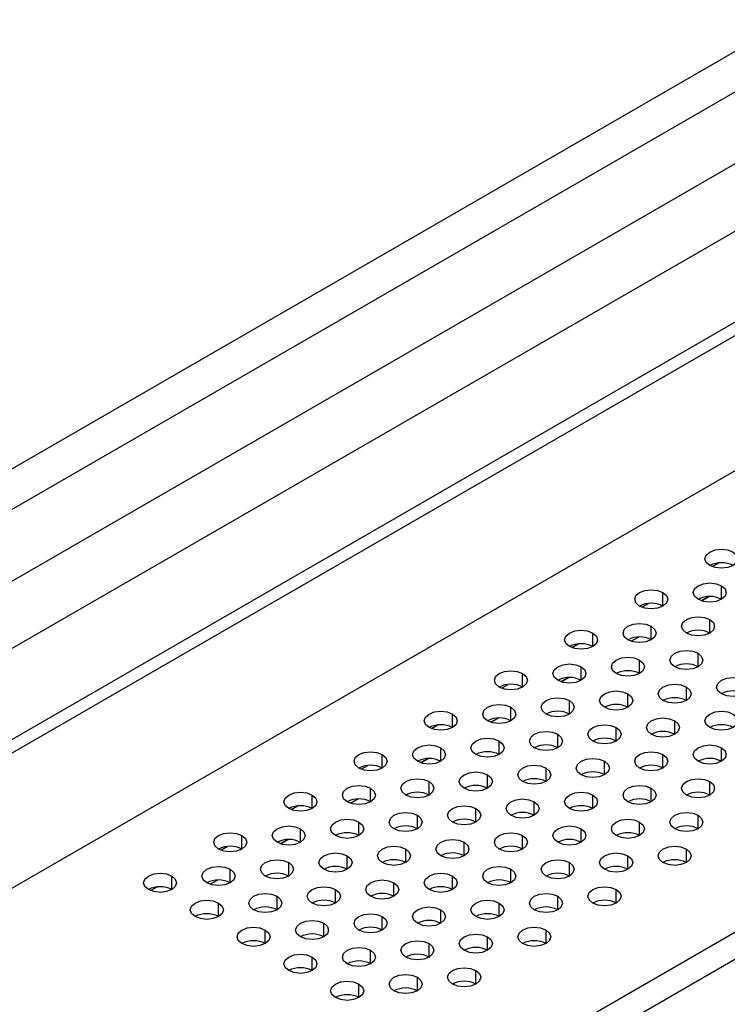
# Model space of a CAD drawing. Header units: millimetres. Extents: x 0 to 1118, y 0 to 864.
# Tile 128 of 256: x 913.61 to 918.96, y 664.06 to 671.5. Entities that reach past the tile are written whole.
import ezdxf

# ---------------------------------------------------------------- set-up
doc = ezdxf.new("R2010")
doc.units = ezdxf.units.MM

msp = doc.modelspace()

# ---------------------------------------------------------------- linework, layer by layer
at = {"color": 7, "linetype": 'Continuous', "lineweight": 25}
for p, q in [((904.8077, 663.0624), (923.9402, 674.1074)), ((924.0178, 673.846), (904.8853, 662.8011)), ((904.8853, 662.2587), (924.4875, 673.5748)), ((924.6169, 673.1392), (905.0148, 661.8232)), ((889.0792, 651.9369), (924.6018, 672.4437)), ((924.6901, 672.3927), (889.1676, 651.8859)), ((888.9024, 650.7122), (924.9553, 671.5251)), ((929.746, 670.8005), (891.9253, 648.9671)), ((929.8343, 670.6474), (892.0137, 648.814)), ((918.7623, 667.1129), (918.8181, 667.1451)), ((918.232, 666.8067), (918.2878, 666.8389)), ((917.7017, 666.5006), (917.7575, 666.5328)), ((917.1713, 666.1944), (917.2271, 666.2266)), ((916.641, 665.8883), (916.6968, 665.9205)), ((916.1107, 665.5821), (916.1665, 665.6143)), ((915.5804, 665.276), (915.6361, 665.3082)), ((915.05, 664.9698), (915.1058, 665.002))]:
    msp.add_line(p, q, dxfattribs=at)
at = {"color": 8, "linetype": 'Continuous', "lineweight": 25}
for p, q in [((918.8429, 667.3709), (918.8921, 667.3992)), ((918.914, 667.1241), (918.914, 667.2262)), ((918.472, 667.0731), (918.472, 667.1751)), ((918.818, 667.1451), (918.7623, 667.1129)), ((918.3126, 667.0647), (918.3617, 667.0931)), ((918.3836, 666.818), (918.3836, 666.92)), ((918.8256, 666.869), (918.8256, 666.971)), ((917.9417, 666.7669), (917.9417, 666.869)), ((918.2877, 666.8389), (918.232, 666.8068)), ((917.7823, 666.7586), (917.8314, 666.7869)), ((918.7372, 666.6139), (918.7372, 666.7159)), ((917.8533, 666.5118), (917.8533, 666.6139)), ((918.2952, 666.5628), (918.2952, 666.6649)), ((917.4114, 666.4608), (917.4114, 666.5628)), ((917.252, 666.4524), (917.3011, 666.4808)), ((917.7574, 666.5328), (917.7016, 666.5006)), ((918.6488, 666.3587), (918.6488, 666.4608)), ((918.2069, 666.3077), (918.2069, 666.4098)), ((917.7649, 666.2567), (917.7649, 666.3587)), ((916.881, 666.1546), (916.881, 666.2567)), ((917.323, 666.2057), (917.323, 666.3077)), ((916.7216, 666.1463), (916.7707, 666.1746)), ((917.2271, 666.2266), (917.1713, 666.1944)), ((918.5604, 666.1036), (918.5604, 666.2057)), ((917.6765, 666.0015), (917.6765, 666.1036)), ((918.1185, 666.0526), (918.1185, 666.1546)), ((917.2346, 665.9505), (917.2346, 666.0526)), ((916.3507, 665.8485), (916.3507, 665.9505)), ((916.7926, 665.8995), (916.7926, 666.0015)), ((918.472, 665.8485), (918.472, 665.9505)), ((918.914, 665.8995), (918.914, 666.0015)), ((916.1913, 665.8401), (916.2404, 665.8685)), ((916.6967, 665.9205), (916.641, 665.8883)), ((918.0301, 665.7974), (918.0301, 665.8995)), ((917.1462, 665.6954), (917.1462, 665.7974)), ((917.5881, 665.7464), (917.5881, 665.8485)), ((916.7043, 665.6444), (916.7043, 665.7464)), ((918.8256, 665.6444), (918.8256, 665.7464)), ((915.8204, 665.5423), (915.8204, 665.6444)), ((916.2623, 665.5933), (916.2623, 665.6954)), ((917.9417, 665.5423), (917.9417, 665.6444)), ((918.3836, 665.5933), (918.3836, 665.6954)), ((916.1664, 665.6143), (916.1106, 665.5821)), ((917.4998, 665.4913), (917.4998, 665.5933)), ((915.661, 665.534), (915.7101, 665.5623)), ((917.0578, 665.4403), (917.0578, 665.5423)), ((916.1739, 665.3382), (916.1739, 665.4403)), ((916.6159, 665.3892), (916.6159, 665.4913)), ((918.2952, 665.3382), (918.2952, 665.4403)), ((918.7372, 665.3892), (918.7372, 665.4913)), ((915.732, 665.2872), (915.732, 665.3892)), ((917.8533, 665.2872), (917.8533, 665.3892)), ((915.29, 665.2362), (915.29, 665.3382)), ((915.6361, 665.3082), (915.5803, 665.276)), ((916.9694, 665.1851), (916.9694, 665.2872)), ((917.4114, 665.2362), (917.4114, 665.3382)), ((915.1306, 665.2278), (915.1798, 665.2562)), ((916.5275, 665.1341), (916.5275, 665.2362)), ((918.6488, 665.1341), (918.6488, 665.2362)), ((915.6436, 665.0321), (915.6436, 665.1341)), ((916.0855, 665.0831), (916.0855, 665.1851)), ((917.7649, 665.0321), (917.7649, 665.1341)), ((918.2069, 665.0831), (918.2069, 665.1851)), ((915.2017, 664.981), (915.2017, 665.0831)), ((917.323, 664.981), (917.323, 665.0831)), ((914.7597, 664.93), (914.7597, 665.0321)), ((915.1057, 665.002), (915.05, 664.9698)), ((916.4391, 664.879), (916.4391, 664.981)), ((916.881, 664.93), (916.881, 665.0321)), ((914.6003, 664.9217), (914.6494, 664.95)), ((915.9971, 664.828), (915.9971, 664.93)), ((918.1185, 664.828), (918.1185, 664.93)), ((915.1133, 664.7259), (915.1133, 664.828)), ((915.5552, 664.7769), (915.5552, 664.879)), ((917.2346, 664.7259), (917.2346, 664.828)), ((917.6765, 664.7769), (917.6765, 664.879)), ((916.7926, 664.6749), (916.7926, 664.7769)), ((915.9088, 664.5728), (915.9088, 664.6749)), ((916.3507, 664.6239), (916.3507, 664.7259)), ((915.4668, 664.5218), (915.4668, 664.6239)), ((917.5881, 664.5218), (917.5881, 664.6239)), ((917.1462, 664.4708), (917.1462, 664.5728)), ((916.2623, 664.3687), (916.2623, 664.4708)), ((916.7043, 664.4198), (916.7043, 664.5218)), ((915.8204, 664.3177), (915.8204, 664.4198)), ((917.0578, 664.2157), (917.0578, 664.3177)), ((916.6159, 664.1646), (916.6159, 664.2667)), ((916.1739, 664.1136), (916.1739, 664.2157))]:
    msp.add_line(p, q, dxfattribs=at)
at = {"color": 7, "linetype": 'Continuous', "lineweight": 25, "flags": 128}
for points in [[(918.8256, 667.3792), (918.7985, 667.4026), (918.789, 667.4303), (918.7985, 667.4579), (918.8256, 667.4813), (918.8661, 667.4969), (918.914, 667.5024), (918.9618, 667.4969), (919.0024, 667.4813)], [(919.0024, 667.4813), (919.0294, 667.4579), (919.039, 667.4303), (919.0294, 667.4026), (919.0024, 667.3792), (918.9618, 667.3636), (918.914, 667.3581), (918.8661, 667.3636), (918.8256, 667.3792)], [(918.7372, 667.1241), (918.7101, 667.1475), (918.7006, 667.1751), (918.7101, 667.2028), (918.7372, 667.2262), (918.7777, 667.2418), (918.8256, 667.2473), (918.8734, 667.2418), (918.914, 667.2262)], [(918.914, 667.2262), (918.9411, 667.2028), (918.9506, 667.1751), (918.9411, 667.1475), (918.914, 667.1241), (918.8734, 667.1085), (918.8256, 667.103), (918.7777, 667.1085), (918.7372, 667.1241)], [(918.2952, 667.0731), (918.2681, 667.0965), (918.2586, 667.1241), (918.2681, 667.1517), (918.2952, 667.1751), (918.3358, 667.1908), (918.3836, 667.1963), (918.4315, 667.1908), (918.472, 667.1751)], [(918.472, 667.1751), (918.4991, 667.1517), (918.5086, 667.1241), (918.4991, 667.0965), (918.472, 667.0731), (918.4315, 667.0574), (918.3836, 667.052), (918.3358, 667.0574), (918.2952, 667.0731)], [(918.6488, 666.869), (918.6217, 666.8924), (918.6122, 666.92), (918.6217, 666.9476), (918.6488, 666.971), (918.6894, 666.9867), (918.7372, 666.9922), (918.785, 666.9867), (918.8256, 666.971)], [(918.2069, 666.818), (918.1798, 666.8414), (918.1702, 666.869), (918.1798, 666.8966), (918.2069, 666.92), (918.2474, 666.9357), (918.2952, 666.9411), (918.3431, 666.9357), (918.3836, 666.92)], [(918.3836, 666.92), (918.4107, 666.8966), (918.4202, 666.869), (918.4107, 666.8414), (918.3836, 666.818), (918.3431, 666.8023), (918.2952, 666.7968), (918.2474, 666.8023), (918.2069, 666.818)], [(918.8256, 666.971), (918.8527, 666.9476), (918.8622, 666.92), (918.8527, 666.8924), (918.8256, 666.869), (918.785, 666.8533), (918.7372, 666.8478), (918.6894, 666.8533), (918.6488, 666.869)], [(917.7649, 666.7669), (917.7378, 666.7903), (917.7283, 666.818), (917.7378, 666.8456), (917.7649, 666.869), (917.8055, 666.8846), (917.8533, 666.8901), (917.9011, 666.8846), (917.9417, 666.869)], [(917.9417, 666.869), (917.9688, 666.8456), (917.9783, 666.818), (917.9688, 666.7903), (917.9417, 666.7669), (917.9011, 666.7513), (917.8533, 666.7458), (917.8055, 666.7513), (917.7649, 666.7669)], [(918.1185, 666.5628), (918.0914, 666.5862), (918.0819, 666.6139), (918.0914, 666.6415), (918.1185, 666.6649), (918.159, 666.6805), (918.2069, 666.686), (918.2547, 666.6805), (918.2952, 666.6649)], [(918.5604, 666.6139), (918.5333, 666.6373), (918.5238, 666.6649), (918.5333, 666.6925), (918.5604, 666.7159), (918.601, 666.7315), (918.6488, 666.737), (918.6966, 666.7315), (918.7372, 666.7159)], [(918.7372, 666.7159), (918.7643, 666.6925), (918.7738, 666.6649), (918.7643, 666.6373), (918.7372, 666.6139), (918.6966, 666.5982), (918.6488, 666.5927), (918.601, 666.5982), (918.5604, 666.6139)], [(917.6765, 666.5118), (917.6494, 666.5352), (917.6399, 666.5628), (917.6494, 666.5904), (917.6765, 666.6139), (917.7171, 666.6295), (917.7649, 666.635), (917.8128, 666.6295), (917.8533, 666.6139)], [(917.8533, 666.6139), (917.8804, 666.5904), (917.8899, 666.5628), (917.8804, 666.5352), (917.8533, 666.5118), (917.8128, 666.4962), (917.7649, 666.4907), (917.7171, 666.4962), (917.6765, 666.5118)], [(918.2952, 666.6649), (918.3223, 666.6415), (918.3319, 666.6139), (918.3223, 666.5862), (918.2952, 666.5628), (918.2547, 666.5472), (918.2069, 666.5417), (918.159, 666.5472), (918.1185, 666.5628)], [(917.2346, 666.4608), (917.2075, 666.4842), (917.198, 666.5118), (917.2075, 666.5394), (917.2346, 666.5628), (917.2751, 666.5785), (917.323, 666.584), (917.3708, 666.5785), (917.4114, 666.5628)], [(917.4114, 666.5628), (917.4385, 666.5394), (917.448, 666.5118), (917.4385, 666.4842), (917.4114, 666.4608), (917.3708, 666.4451), (917.323, 666.4396), (917.2751, 666.4451), (917.2346, 666.4608)], [(918.472, 666.3587), (918.4449, 666.3821), (918.4354, 666.4098), (918.4449, 666.4374), (918.472, 666.4608), (918.5126, 666.4764), (918.5604, 666.4819), (918.6082, 666.4764), (918.6488, 666.4608)], [(918.6488, 666.4608), (918.6759, 666.4374), (918.6854, 666.4098), (918.6759, 666.3821), (918.6488, 666.3587), (918.6082, 666.3431), (918.5604, 666.3376), (918.5126, 666.3431), (918.472, 666.3587)], [(918.914, 666.4098), (918.8869, 666.4332), (918.8774, 666.4608), (918.8869, 666.4884), (918.914, 666.5118), (918.9545, 666.5274), (919.0024, 666.5329), (919.0502, 666.5274), (919.0907, 666.5118)], [(919.0907, 666.5118), (919.1178, 666.4884), (919.1274, 666.4608), (919.1178, 666.4332), (919.0907, 666.4098), (919.0502, 666.3941), (919.0024, 666.3886), (918.9545, 666.3941), (918.914, 666.4098)], [(918.0301, 666.3077), (918.003, 666.3311), (917.9935, 666.3587), (918.003, 666.3863), (918.0301, 666.4098), (918.0706, 666.4254), (918.1185, 666.4309), (918.1663, 666.4254), (918.2069, 666.4098)], [(918.2069, 666.4098), (918.234, 666.3863), (918.2435, 666.3587), (918.234, 666.3311), (918.2069, 666.3077), (918.1663, 666.2921), (918.1185, 666.2866), (918.0706, 666.2921), (918.0301, 666.3077)], [(917.1462, 666.2057), (917.1191, 666.2291), (917.1096, 666.2567), (917.1191, 666.2843), (917.1462, 666.3077), (917.1868, 666.3233), (917.2346, 666.3288), (917.2824, 666.3233), (917.323, 666.3077)], [(917.5881, 666.2567), (917.561, 666.2801), (917.5515, 666.3077), (917.561, 666.3353), (917.5881, 666.3587), (917.6287, 666.3744), (917.6765, 666.3799), (917.7244, 666.3744), (917.7649, 666.3587)], [(917.7649, 666.3587), (917.792, 666.3353), (917.8015, 666.3077), (917.792, 666.2801), (917.7649, 666.2567), (917.7244, 666.241), (917.6765, 666.2355), (917.6287, 666.241), (917.5881, 666.2567)], [(916.7043, 666.1546), (916.6772, 666.178), (916.6676, 666.2057), (916.6772, 666.2333), (916.7043, 666.2567), (916.7448, 666.2723), (916.7926, 666.2778), (916.8405, 666.2723), (916.881, 666.2567)], [(916.881, 666.2567), (916.9081, 666.2333), (916.9176, 666.2057), (916.9081, 666.178), (916.881, 666.1546), (916.8405, 666.139), (916.7926, 666.1335), (916.7448, 666.139), (916.7043, 666.1546)], [(917.323, 666.3077), (917.3501, 666.2843), (917.3596, 666.2567), (917.3501, 666.2291), (917.323, 666.2057), (917.2824, 666.19), (917.2346, 666.1845), (917.1868, 666.19), (917.1462, 666.2057)], [(918.8256, 666.1546), (918.7985, 666.178), (918.789, 666.2057), (918.7985, 666.2333), (918.8256, 666.2567), (918.8661, 666.2723), (918.914, 666.2778), (918.9618, 666.2723), (919.0024, 666.2567)], [(919.0024, 666.2567), (919.0294, 666.2333), (919.039, 666.2057), (919.0294, 666.178), (919.0024, 666.1546), (918.9618, 666.139), (918.914, 666.1335), (918.8661, 666.139), (918.8256, 666.1546)], [(917.9417, 666.0526), (917.9146, 666.076), (917.9051, 666.1036), (917.9146, 666.1312), (917.9417, 666.1546), (917.9822, 666.1703), (918.0301, 666.1758), (918.0779, 666.1703), (918.1185, 666.1546)], [(918.3836, 666.1036), (918.3565, 666.127), (918.347, 666.1546), (918.3565, 666.1822), (918.3836, 666.2057), (918.4242, 666.2213), (918.472, 666.2268), (918.5199, 666.2213), (918.5604, 666.2057)], [(918.5604, 666.2057), (918.5875, 666.1822), (918.597, 666.1546), (918.5875, 666.127), (918.5604, 666.1036), (918.5199, 666.088), (918.472, 666.0825), (918.4242, 666.088), (918.3836, 666.1036)], [(917.4998, 666.0015), (917.4727, 666.025), (917.4631, 666.0526), (917.4727, 666.0802), (917.4998, 666.1036), (917.5403, 666.1192), (917.5881, 666.1247), (917.636, 666.1192), (917.6765, 666.1036)], [(917.6765, 666.1036), (917.7036, 666.0802), (917.7131, 666.0526), (917.7036, 666.025), (917.6765, 666.0015), (917.636, 665.9859), (917.5881, 665.9804), (917.5403, 665.9859), (917.4998, 666.0015)], [(918.1185, 666.1546), (918.1456, 666.1312), (918.1551, 666.1036), (918.1456, 666.076), (918.1185, 666.0526), (918.0779, 666.0369), (918.0301, 666.0314), (917.9822, 666.0369), (917.9417, 666.0526)], [(916.6159, 665.8995), (916.5888, 665.9229), (916.5793, 665.9505), (916.5888, 665.9781), (916.6159, 666.0015), (916.6564, 666.0172), (916.7043, 666.0227), (916.7521, 666.0172), (916.7926, 666.0015)], [(917.0578, 665.9505), (917.0307, 665.9739), (917.0212, 666.0015), (917.0307, 666.0292), (917.0578, 666.0526), (917.0984, 666.0682), (917.1462, 666.0737), (917.194, 666.0682), (917.2346, 666.0526)], [(917.2346, 666.0526), (917.2617, 666.0292), (917.2712, 666.0015), (917.2617, 665.9739), (917.2346, 665.9505), (917.194, 665.9349), (917.1462, 665.9294), (917.0984, 665.9349), (917.0578, 665.9505)], [(918.7372, 665.8995), (918.7101, 665.9229), (918.7006, 665.9505), (918.7101, 665.9781), (918.7372, 666.0015), (918.7777, 666.0172), (918.8256, 666.0227), (918.8734, 666.0172), (918.914, 666.0015)], [(916.1739, 665.8485), (916.1468, 665.8719), (916.1373, 665.8995), (916.1468, 665.9271), (916.1739, 665.9505), (916.2145, 665.9662), (916.2623, 665.9717), (916.3101, 665.9662), (916.3507, 665.9505)], [(916.3507, 665.9505), (916.3778, 665.9271), (916.3873, 665.8995), (916.3778, 665.8719), (916.3507, 665.8485), (916.3101, 665.8328), (916.2623, 665.8273), (916.2145, 665.8328), (916.1739, 665.8485)], [(916.7926, 666.0015), (916.8197, 665.9781), (916.8293, 665.9505), (916.8197, 665.9229), (916.7926, 665.8995), (916.7521, 665.8839), (916.7043, 665.8784), (916.6564, 665.8839), (916.6159, 665.8995)], [(918.2952, 665.8485), (918.2681, 665.8719), (918.2586, 665.8995), (918.2681, 665.9271), (918.2952, 665.9505), (918.3358, 665.9662), (918.3836, 665.9717), (918.4315, 665.9662), (918.472, 665.9505)], [(918.472, 665.9505), (918.4991, 665.9271), (918.5086, 665.8995), (918.4991, 665.8719), (918.472, 665.8485), (918.4315, 665.8328), (918.3836, 665.8273), (918.3358, 665.8328), (918.2952, 665.8485)], [(918.914, 666.0015), (918.9411, 665.9781), (918.9506, 665.9505), (918.9411, 665.9229), (918.914, 665.8995), (918.8734, 665.8839), (918.8256, 665.8784), (918.7777, 665.8839), (918.7372, 665.8995)], [(917.4114, 665.7464), (917.3843, 665.7698), (917.3748, 665.7974), (917.3843, 665.8251), (917.4114, 665.8485), (917.4519, 665.8641), (917.4998, 665.8696), (917.5476, 665.8641), (917.5881, 665.8485)], [(917.8533, 665.7974), (917.8262, 665.8209), (917.8167, 665.8485), (917.8262, 665.8761), (917.8533, 665.8995), (917.8939, 665.9151), (917.9417, 665.9206), (917.9895, 665.9151), (918.0301, 665.8995)], [(918.0301, 665.8995), (918.0572, 665.8761), (918.0667, 665.8485), (918.0572, 665.8209), (918.0301, 665.7974), (917.9895, 665.7818), (917.9417, 665.7763), (917.8939, 665.7818), (917.8533, 665.7974)], [(916.9694, 665.6954), (916.9423, 665.7188), (916.9328, 665.7464), (916.9423, 665.774), (916.9694, 665.7974), (917.01, 665.8131), (917.0578, 665.8186), (917.1056, 665.8131), (917.1462, 665.7974)], [(917.1462, 665.7974), (917.1733, 665.774), (917.1828, 665.7464), (917.1733, 665.7188), (917.1462, 665.6954), (917.1056, 665.6798), (917.0578, 665.6743), (917.01, 665.6798), (916.9694, 665.6954)], [(917.5881, 665.8485), (917.6152, 665.8251), (917.6248, 665.7974), (917.6152, 665.7698), (917.5881, 665.7464), (917.5476, 665.7308), (917.4998, 665.7253), (917.4519, 665.7308), (917.4114, 665.7464)], [(916.0855, 665.5933), (916.0584, 665.6168), (916.0489, 665.6444), (916.0584, 665.672), (916.0855, 665.6954), (916.1261, 665.711), (916.1739, 665.7165), (916.2218, 665.711), (916.2623, 665.6954)], [(916.5275, 665.6444), (916.5004, 665.6678), (916.4909, 665.6954), (916.5004, 665.723), (916.5275, 665.7464), (916.568, 665.7621), (916.6159, 665.7676), (916.6637, 665.7621), (916.7043, 665.7464)], [(916.7043, 665.7464), (916.7314, 665.723), (916.7409, 665.6954), (916.7314, 665.6678), (916.7043, 665.6444), (916.6637, 665.6287), (916.6159, 665.6232), (916.568, 665.6287), (916.5275, 665.6444)], [(918.2069, 665.5933), (918.1798, 665.6168), (918.1702, 665.6444), (918.1798, 665.672), (918.2069, 665.6954), (918.2474, 665.711), (918.2952, 665.7165), (918.3431, 665.711), (918.3836, 665.6954)], [(918.6488, 665.6444), (918.6217, 665.6678), (918.6122, 665.6954), (918.6217, 665.723), (918.6488, 665.7464), (918.6894, 665.7621), (918.7372, 665.7676), (918.785, 665.7621), (918.8256, 665.7464)], [(918.8256, 665.7464), (918.8527, 665.723), (918.8622, 665.6954), (918.8527, 665.6678), (918.8256, 665.6444), (918.785, 665.6287), (918.7372, 665.6232), (918.6894, 665.6287), (918.6488, 665.6444)], [(915.6436, 665.5423), (915.6165, 665.5657), (915.607, 665.5933), (915.6165, 665.621), (915.6436, 665.6444), (915.6841, 665.66), (915.732, 665.6655), (915.7798, 665.66), (915.8204, 665.6444)], [(915.8204, 665.6444), (915.8475, 665.621), (915.857, 665.5933), (915.8475, 665.5657), (915.8204, 665.5423), (915.7798, 665.5267), (915.732, 665.5212), (915.6841, 665.5267), (915.6436, 665.5423)], [(916.2623, 665.6954), (916.2894, 665.672), (916.2989, 665.6444), (916.2894, 665.6168), (916.2623, 665.5933), (916.2218, 665.5777), (916.1739, 665.5722), (916.1261, 665.5777), (916.0855, 665.5933)], [(917.7649, 665.5423), (917.7378, 665.5657), (917.7283, 665.5933), (917.7378, 665.621), (917.7649, 665.6444), (917.8055, 665.66), (917.8533, 665.6655), (917.9011, 665.66), (917.9417, 665.6444)], [(917.9417, 665.6444), (917.9688, 665.621), (917.9783, 665.5933), (917.9688, 665.5657), (917.9417, 665.5423), (917.9011, 665.5267), (917.8533, 665.5212), (917.8055, 665.5267), (917.7649, 665.5423)], [(918.3836, 665.6954), (918.4107, 665.672), (918.4202, 665.6444), (918.4107, 665.6168), (918.3836, 665.5933), (918.3431, 665.5777), (918.2952, 665.5722), (918.2474, 665.5777), (918.2069, 665.5933)], [(917.323, 665.4913), (917.2959, 665.5147), (917.2864, 665.5423), (917.2959, 665.5699), (917.323, 665.5933), (917.3635, 665.609), (917.4114, 665.6145), (917.4592, 665.609), (917.4998, 665.5933)], [(917.4998, 665.5933), (917.5268, 665.5699), (917.5364, 665.5423), (917.5268, 665.5147), (917.4998, 665.4913), (917.4592, 665.4757), (917.4114, 665.4702), (917.3635, 665.4757), (917.323, 665.4913)], [(916.4391, 665.3892), (916.412, 665.4127), (916.4025, 665.4403), (916.412, 665.4679), (916.4391, 665.4913), (916.4796, 665.5069), (916.5275, 665.5124), (916.5753, 665.5069), (916.6159, 665.4913)], [(916.881, 665.4403), (916.8539, 665.4637), (916.8444, 665.4913), (916.8539, 665.5189), (916.881, 665.5423), (916.9216, 665.558), (916.9694, 665.5635), (917.0173, 665.558), (917.0578, 665.5423)], [(917.0578, 665.5423), (917.0849, 665.5189), (917.0944, 665.4913), (917.0849, 665.4637), (917.0578, 665.4403), (917.0173, 665.4246), (916.9694, 665.4191), (916.9216, 665.4246), (916.881, 665.4403)], [(918.5604, 665.3892), (918.5333, 665.4127), (918.5238, 665.4403), (918.5333, 665.4679), (918.5604, 665.4913), (918.601, 665.5069), (918.6488, 665.5124), (918.6966, 665.5069), (918.7372, 665.4913)], [(915.9971, 665.3382), (915.9701, 665.3616), (915.9605, 665.3892), (915.9701, 665.4169), (915.9971, 665.4403), (916.0377, 665.4559), (916.0855, 665.4614), (916.1334, 665.4559), (916.1739, 665.4403)], [(916.1739, 665.4403), (916.201, 665.4169), (916.2105, 665.3892), (916.201, 665.3616), (916.1739, 665.3382), (916.1334, 665.3226), (916.0855, 665.3171), (916.0377, 665.3226), (915.9971, 665.3382)], [(916.6159, 665.4913), (916.643, 665.4679), (916.6525, 665.4403), (916.643, 665.4127), (916.6159, 665.3892), (916.5753, 665.3736), (916.5275, 665.3681), (916.4796, 665.3736), (916.4391, 665.3892)], [(918.1185, 665.3382), (918.0914, 665.3616), (918.0819, 665.3892), (918.0914, 665.4169), (918.1185, 665.4403), (918.159, 665.4559), (918.2069, 665.4614), (918.2547, 665.4559), (918.2952, 665.4403)], [(918.2952, 665.4403), (918.3223, 665.4169), (918.3319, 665.3892), (918.3223, 665.3616), (918.2952, 665.3382), (918.2547, 665.3226), (918.2069, 665.3171), (918.159, 665.3226), (918.1185, 665.3382)], [(918.7372, 665.4913), (918.7643, 665.4679), (918.7738, 665.4403), (918.7643, 665.4127), (918.7372, 665.3892), (918.6966, 665.3736), (918.6488, 665.3681), (918.601, 665.3736), (918.5604, 665.3892)], [(915.1133, 665.2362), (915.0862, 665.2596), (915.0767, 665.2872), (915.0862, 665.3148), (915.1133, 665.3382), (915.1538, 665.3539), (915.2017, 665.3594), (915.2495, 665.3539), (915.29, 665.3382)], [(915.5552, 665.2872), (915.5281, 665.3106), (915.5186, 665.3382), (915.5281, 665.3658), (915.5552, 665.3892), (915.5958, 665.4049), (915.6436, 665.4104), (915.6914, 665.4049), (915.732, 665.3892)], [(915.732, 665.3892), (915.7591, 665.3658), (915.7686, 665.3382), (915.7591, 665.3106), (915.732, 665.2872), (915.6914, 665.2716), (915.6436, 665.2661), (915.5958, 665.2716), (915.5552, 665.2872)], [(917.2346, 665.2362), (917.2075, 665.2596), (917.198, 665.2872), (917.2075, 665.3148), (917.2346, 665.3382), (917.2751, 665.3539), (917.323, 665.3594), (917.3708, 665.3539), (917.4114, 665.3382)], [(917.6765, 665.2872), (917.6494, 665.3106), (917.6399, 665.3382), (917.6494, 665.3658), (917.6765, 665.3892), (917.7171, 665.4049), (917.7649, 665.4104), (917.8128, 665.4049), (917.8533, 665.3892)], [(917.8533, 665.3892), (917.8804, 665.3658), (917.8899, 665.3382), (917.8804, 665.3106), (917.8533, 665.2872), (917.8128, 665.2716), (917.7649, 665.2661), (917.7171, 665.2716), (917.6765, 665.2872)], [(915.29, 665.3382), (915.3171, 665.3148), (915.3267, 665.2872), (915.3171, 665.2596), (915.29, 665.2362), (915.2495, 665.2205), (915.2017, 665.215), (915.1538, 665.2205), (915.1133, 665.2362)], [(916.7926, 665.1851), (916.7655, 665.2086), (916.756, 665.2362), (916.7655, 665.2638), (916.7926, 665.2872), (916.8332, 665.3028), (916.881, 665.3083), (916.9289, 665.3028), (916.9694, 665.2872)], [(916.9694, 665.2872), (916.9965, 665.2638), (917.006, 665.2362), (916.9965, 665.2086), (916.9694, 665.1851), (916.9289, 665.1695), (916.881, 665.164), (916.8332, 665.1695), (916.7926, 665.1851)], [(917.4114, 665.3382), (917.4385, 665.3148), (917.448, 665.2872), (917.4385, 665.2596), (917.4114, 665.2362), (917.3708, 665.2205), (917.323, 665.215), (917.2751, 665.2205), (917.2346, 665.2362)], [(915.9088, 665.0831), (915.8817, 665.1065), (915.8721, 665.1341), (915.8817, 665.1617), (915.9088, 665.1851), (915.9493, 665.2008), (915.9971, 665.2063), (916.045, 665.2008), (916.0855, 665.1851)], [(916.3507, 665.1341), (916.3236, 665.1575), (916.3141, 665.1851), (916.3236, 665.2128), (916.3507, 665.2362), (916.3913, 665.2518), (916.4391, 665.2573), (916.4869, 665.2518), (916.5275, 665.2362)], [(916.5275, 665.2362), (916.5546, 665.2128), (916.5641, 665.1851), (916.5546, 665.1575), (916.5275, 665.1341), (916.4869, 665.1185), (916.4391, 665.113), (916.3913, 665.1185), (916.3507, 665.1341)], [(918.0301, 665.0831), (918.003, 665.1065), (917.9935, 665.1341), (918.003, 665.1617), (918.0301, 665.1851), (918.0706, 665.2008), (918.1185, 665.2063), (918.1663, 665.2008), (918.2069, 665.1851)], [(918.472, 665.1341), (918.4449, 665.1575), (918.4354, 665.1851), (918.4449, 665.2128), (918.472, 665.2362), (918.5126, 665.2518), (918.5604, 665.2573), (918.6082, 665.2518), (918.6488, 665.2362)], [(918.6488, 665.2362), (918.6759, 665.2128), (918.6854, 665.1851), (918.6759, 665.1575), (918.6488, 665.1341), (918.6082, 665.1185), (918.5604, 665.113), (918.5126, 665.1185), (918.472, 665.1341)], [(915.4668, 665.0321), (915.4397, 665.0555), (915.4302, 665.0831), (915.4397, 665.1107), (915.4668, 665.1341), (915.5074, 665.1498), (915.5552, 665.1553), (915.603, 665.1498), (915.6436, 665.1341)], [(915.6436, 665.1341), (915.6707, 665.1107), (915.6802, 665.0831), (915.6707, 665.0555), (915.6436, 665.0321), (915.603, 665.0164), (915.5552, 665.0109), (915.5074, 665.0164), (915.4668, 665.0321)], [(916.0855, 665.1851), (916.1126, 665.1617), (916.1221, 665.1341), (916.1126, 665.1065), (916.0855, 665.0831), (916.045, 665.0674), (915.9971, 665.062), (915.9493, 665.0674), (915.9088, 665.0831)], [(917.5881, 665.0321), (917.561, 665.0555), (917.5515, 665.0831), (917.561, 665.1107), (917.5881, 665.1341), (917.6287, 665.1498), (917.6765, 665.1553), (917.7244, 665.1498), (917.7649, 665.1341)], [(917.7649, 665.1341), (917.792, 665.1107), (917.8015, 665.0831), (917.792, 665.0555), (917.7649, 665.0321), (917.7244, 665.0164), (917.6765, 665.0109), (917.6287, 665.0164), (917.5881, 665.0321)], [(918.2069, 665.1851), (918.234, 665.1617), (918.2435, 665.1341), (918.234, 665.1065), (918.2069, 665.0831), (918.1663, 665.0674), (918.1185, 665.062), (918.0706, 665.0674), (918.0301, 665.0831)], [(914.5829, 664.93), (914.5558, 664.9534), (914.5463, 664.981), (914.5558, 665.0087), (914.5829, 665.0321), (914.6235, 665.0477), (914.6713, 665.0532), (914.7192, 665.0477), (914.7597, 665.0321)], [(915.0249, 664.981), (914.9978, 665.0045), (914.9883, 665.0321), (914.9978, 665.0597), (915.0249, 665.0831), (915.0654, 665.0987), (915.1133, 665.1042), (915.1611, 665.0987), (915.2017, 665.0831)], [(915.2017, 665.0831), (915.2288, 665.0597), (915.2383, 665.0321), (915.2288, 665.0045), (915.2017, 664.981), (915.1611, 664.9654), (915.1133, 664.9599), (915.0654, 664.9654), (915.0249, 664.981)], [(916.7043, 664.93), (916.6772, 664.9534), (916.6676, 664.981), (916.6772, 665.0087), (916.7043, 665.0321), (916.7448, 665.0477), (916.7926, 665.0532), (916.8405, 665.0477), (916.881, 665.0321)], [(917.1462, 664.981), (917.1191, 665.0045), (917.1096, 665.0321), (917.1191, 665.0597), (917.1462, 665.0831), (917.1868, 665.0987), (917.2346, 665.1042), (917.2824, 665.0987), (917.323, 665.0831)], [(917.323, 665.0831), (917.3501, 665.0597), (917.3596, 665.0321), (917.3501, 665.0045), (917.323, 664.981), (917.2824, 664.9654), (917.2346, 664.9599), (917.1868, 664.9654), (917.1462, 664.981)], [(914.7597, 665.0321), (914.7868, 665.0087), (914.7963, 664.981), (914.7868, 664.9534), (914.7597, 664.93), (914.7192, 664.9144), (914.6713, 664.9089), (914.6235, 664.9144), (914.5829, 664.93)], [(916.2623, 664.879), (916.2352, 664.9024), (916.2257, 664.93), (916.2352, 664.9576), (916.2623, 664.981), (916.3029, 664.9967), (916.3507, 665.0022), (916.3985, 664.9967), (916.4391, 664.981)], [(916.4391, 664.981), (916.4662, 664.9576), (916.4757, 664.93), (916.4662, 664.9024), (916.4391, 664.879), (916.3985, 664.8633), (916.3507, 664.8579), (916.3029, 664.8633), (916.2623, 664.879)], [(916.881, 665.0321), (916.9081, 665.0087), (916.9176, 664.981), (916.9081, 664.9534), (916.881, 664.93), (916.8405, 664.9144), (916.7926, 664.9089), (916.7448, 664.9144), (916.7043, 664.93)], [(915.3784, 664.7769), (915.3513, 664.8003), (915.3418, 664.828), (915.3513, 664.8556), (915.3784, 664.879), (915.419, 664.8946), (915.4668, 664.9001), (915.5147, 664.8946), (915.5552, 664.879)], [(915.8204, 664.828), (915.7933, 664.8514), (915.7838, 664.879), (915.7933, 664.9066), (915.8204, 664.93), (915.8609, 664.9457), (915.9088, 664.9511), (915.9566, 664.9457), (915.9971, 664.93)], [(915.9971, 664.93), (916.0242, 664.9066), (916.0338, 664.879), (916.0242, 664.8514), (915.9971, 664.828), (915.9566, 664.8123), (915.9088, 664.8068), (915.8609, 664.8123), (915.8204, 664.828)], [(917.4998, 664.7769), (917.4727, 664.8003), (917.4631, 664.828), (917.4727, 664.8556), (917.4998, 664.879), (917.5403, 664.8946), (917.5881, 664.9001), (917.636, 664.8946), (917.6765, 664.879)], [(917.9417, 664.828), (917.9146, 664.8514), (917.9051, 664.879), (917.9146, 664.9066), (917.9417, 664.93), (917.9822, 664.9457), (918.0301, 664.9511), (918.0779, 664.9457), (918.1185, 664.93)], [(918.1185, 664.93), (918.1456, 664.9066), (918.1551, 664.879), (918.1456, 664.8514), (918.1185, 664.828), (918.0779, 664.8123), (918.0301, 664.8068), (917.9822, 664.8123), (917.9417, 664.828)], [(914.9365, 664.7259), (914.9094, 664.7493), (914.8999, 664.7769), (914.9094, 664.8046), (914.9365, 664.828), (914.977, 664.8436), (915.0249, 664.8491), (915.0727, 664.8436), (915.1133, 664.828)], [(915.1133, 664.828), (915.1404, 664.8046), (915.1499, 664.7769), (915.1404, 664.7493), (915.1133, 664.7259), (915.0727, 664.7103), (915.0249, 664.7048), (914.977, 664.7103), (914.9365, 664.7259)], [(915.5552, 664.879), (915.5823, 664.8556), (915.5918, 664.828), (915.5823, 664.8003), (915.5552, 664.7769), (915.5147, 664.7613), (915.4668, 664.7558), (915.419, 664.7613), (915.3784, 664.7769)], [(917.0578, 664.7259), (917.0307, 664.7493), (917.0212, 664.7769), (917.0307, 664.8046), (917.0578, 664.828), (917.0984, 664.8436), (917.1462, 664.8491), (917.194, 664.8436), (917.2346, 664.828)], [(917.2346, 664.828), (917.2617, 664.8046), (917.2712, 664.7769), (917.2617, 664.7493), (917.2346, 664.7259), (917.194, 664.7103), (917.1462, 664.7048), (917.0984, 664.7103), (917.0578, 664.7259)], [(917.6765, 664.879), (917.7036, 664.8556), (917.7131, 664.828), (917.7036, 664.8003), (917.6765, 664.7769), (917.636, 664.7613), (917.5881, 664.7558), (917.5403, 664.7613), (917.4998, 664.7769)], [(916.6159, 664.6749), (916.5888, 664.6983), (916.5793, 664.7259), (916.5888, 664.7535), (916.6159, 664.7769), (916.6564, 664.7926), (916.7043, 664.7981), (916.7521, 664.7926), (916.7926, 664.7769)], [(916.7926, 664.7769), (916.8197, 664.7535), (916.8293, 664.7259), (916.8197, 664.6983), (916.7926, 664.6749), (916.7521, 664.6592), (916.7043, 664.6538), (916.6564, 664.6592), (916.6159, 664.6749)], [(915.732, 664.5728), (915.7049, 664.5962), (915.6954, 664.6239), (915.7049, 664.6515), (915.732, 664.6749), (915.7725, 664.6905), (915.8204, 664.696), (915.8682, 664.6905), (915.9088, 664.6749)], [(915.9088, 664.6749), (915.9359, 664.6515), (915.9454, 664.6239), (915.9359, 664.5962), (915.9088, 664.5728), (915.8682, 664.5572), (915.8204, 664.5517), (915.7725, 664.5572), (915.732, 664.5728)], [(916.1739, 664.6239), (916.1468, 664.6473), (916.1373, 664.6749), (916.1468, 664.7025), (916.1739, 664.7259), (916.2145, 664.7416), (916.2623, 664.747), (916.3101, 664.7416), (916.3507, 664.7259)], [(916.3507, 664.7259), (916.3778, 664.7025), (916.3873, 664.6749), (916.3778, 664.6473), (916.3507, 664.6239), (916.3101, 664.6082), (916.2623, 664.6027), (916.2145, 664.6082), (916.1739, 664.6239)], [(915.29, 664.5218), (915.2629, 664.5452), (915.2534, 664.5728), (915.2629, 664.6005), (915.29, 664.6239), (915.3306, 664.6395), (915.3784, 664.645), (915.4263, 664.6395), (915.4668, 664.6239)], [(915.4668, 664.6239), (915.4939, 664.6005), (915.5034, 664.5728), (915.4939, 664.5452), (915.4668, 664.5218), (915.4263, 664.5062), (915.3784, 664.5007), (915.3306, 664.5062), (915.29, 664.5218)], [(917.4114, 664.5218), (917.3843, 664.5452), (917.3748, 664.5728), (917.3843, 664.6005), (917.4114, 664.6239), (917.4519, 664.6395), (917.4998, 664.645), (917.5476, 664.6395), (917.5881, 664.6239)], [(917.5881, 664.6239), (917.6152, 664.6005), (917.6248, 664.5728), (917.6152, 664.5452), (917.5881, 664.5218), (917.5476, 664.5062), (917.4998, 664.5007), (917.4519, 664.5062), (917.4114, 664.5218)], [(916.5275, 664.4198), (916.5004, 664.4432), (916.4909, 664.4708), (916.5004, 664.4984), (916.5275, 664.5218), (916.568, 664.5375), (916.6159, 664.5429), (916.6637, 664.5375), (916.7043, 664.5218)], [(916.9694, 664.4708), (916.9423, 664.4942), (916.9328, 664.5218), (916.9423, 664.5494), (916.9694, 664.5728), (917.01, 664.5885), (917.0578, 664.594), (917.1056, 664.5885), (917.1462, 664.5728)], [(917.1462, 664.5728), (917.1733, 664.5494), (917.1828, 664.5218), (917.1733, 664.4942), (917.1462, 664.4708), (917.1056, 664.4551), (917.0578, 664.4496), (917.01, 664.4551), (916.9694, 664.4708)], [(916.0855, 664.3687), (916.0584, 664.3921), (916.0489, 664.4198), (916.0584, 664.4474), (916.0855, 664.4708), (916.1261, 664.4864), (916.1739, 664.4919), (916.2218, 664.4864), (916.2623, 664.4708)], [(916.2623, 664.4708), (916.2894, 664.4474), (916.2989, 664.4198), (916.2894, 664.3921), (916.2623, 664.3687), (916.2218, 664.3531), (916.1739, 664.3476), (916.1261, 664.3531), (916.0855, 664.3687)], [(916.7043, 664.5218), (916.7314, 664.4984), (916.7409, 664.4708), (916.7314, 664.4432), (916.7043, 664.4198), (916.6637, 664.4041), (916.6159, 664.3986), (916.568, 664.4041), (916.5275, 664.4198)], [(915.6436, 664.3177), (915.6165, 664.3411), (915.607, 664.3687), (915.6165, 664.3963), (915.6436, 664.4198), (915.6841, 664.4354), (915.732, 664.4409), (915.7798, 664.4354), (915.8204, 664.4198)], [(915.8204, 664.4198), (915.8475, 664.3963), (915.857, 664.3687), (915.8475, 664.3411), (915.8204, 664.3177), (915.7798, 664.3021), (915.732, 664.2966), (915.6841, 664.3021), (915.6436, 664.3177)], [(916.881, 664.2157), (916.8539, 664.2391), (916.8444, 664.2667), (916.8539, 664.2943), (916.881, 664.3177), (916.9216, 664.3334), (916.9694, 664.3388), (917.0173, 664.3334), (917.0578, 664.3177)], [(917.0578, 664.3177), (917.0849, 664.2943), (917.0944, 664.2667), (917.0849, 664.2391), (917.0578, 664.2157), (917.0173, 664.2), (916.9694, 664.1945), (916.9216, 664.2), (916.881, 664.2157)], [(915.9971, 664.1136), (915.9701, 664.137), (915.9605, 664.1646), (915.9701, 664.1922), (915.9971, 664.2157), (916.0377, 664.2313), (916.0855, 664.2368), (916.1334, 664.2313), (916.1739, 664.2157)], [(916.4391, 664.1646), (916.412, 664.188), (916.4025, 664.2157), (916.412, 664.2433), (916.4391, 664.2667), (916.4796, 664.2823), (916.5275, 664.2878), (916.5753, 664.2823), (916.6159, 664.2667)], [(916.6159, 664.2667), (916.643, 664.2433), (916.6525, 664.2157), (916.643, 664.188), (916.6159, 664.1646), (916.5753, 664.149), (916.5275, 664.1435), (916.4796, 664.149), (916.4391, 664.1646)], [(916.1739, 664.2157), (916.201, 664.1922), (916.2105, 664.1646), (916.201, 664.137), (916.1739, 664.1136), (916.1334, 664.098), (916.0855, 664.0925), (916.0377, 664.098), (915.9971, 664.1136)]]:
    msp.add_lwpolyline(points, dxfattribs=at)
at = {"color": 7, "linetype": 'Continuous', "lineweight": 25}
for centre in [(918.914, 667.2086), (918.8256, 666.9535), (918.3836, 666.9025), (918.2952, 666.6473), (918.7372, 666.6984), (917.8533, 666.5963), (918.6488, 666.4432), (918.2069, 666.3922), (917.323, 666.2902), (917.7649, 666.3412), (919.0024, 666.2391), (918.1185, 666.1371), (918.5604, 666.1881), (917.6765, 666.0861), (916.7926, 665.984), (917.2346, 666.035), (918.914, 665.984), (918.472, 665.933), (917.5881, 665.8309), (918.0301, 665.882), (917.1462, 665.7799), (916.2623, 665.6779), (916.7043, 665.7289), (918.3836, 665.6779), (918.8256, 665.7289), (917.9417, 665.6268), (917.0578, 665.5248), (917.4998, 665.5758), (916.6159, 665.4738), (918.7372, 665.4738), (916.1739, 665.4227), (918.2952, 665.4227), (915.732, 665.3717), (917.4114, 665.3207), (917.8533, 665.3717), (916.9694, 665.2697), (916.0855, 665.1676), (916.5275, 665.2186), (918.2069, 665.1676), (918.6488, 665.2186), (915.6436, 665.1166), (917.7649, 665.1166), (915.2017, 665.0656), (916.881, 665.0145), (917.323, 665.0656), (916.4391, 664.9635), (918.5604, 664.9635), (915.5552, 664.8615), (915.9971, 664.9125), (917.6765, 664.8615), (918.1185, 664.9125), (915.1133, 664.8104), (917.2346, 664.8104), (914.6713, 664.7594), (916.3507, 664.7084), (916.7926, 664.7594), (915.9088, 664.6574), (918.0301, 664.6574), (915.4668, 664.6063), (917.5881, 664.6063), (915.0249, 664.5553), (916.7043, 664.5043), (917.1462, 664.5553), (916.2623, 664.4533), (915.3784, 664.3512), (915.8204, 664.4022), (917.4998, 664.3512), (917.0578, 664.3002), (916.1739, 664.1981), (916.6159, 664.2491), (915.732, 664.1471), (916.9694, 664.045), (916.5275, 663.994), (916.0855, 663.943)]:
    msp.add_arc(centre, 0.1921, 62.61002, 117.3846, dxfattribs=at)

doc.saveas('drawing.dxf')
